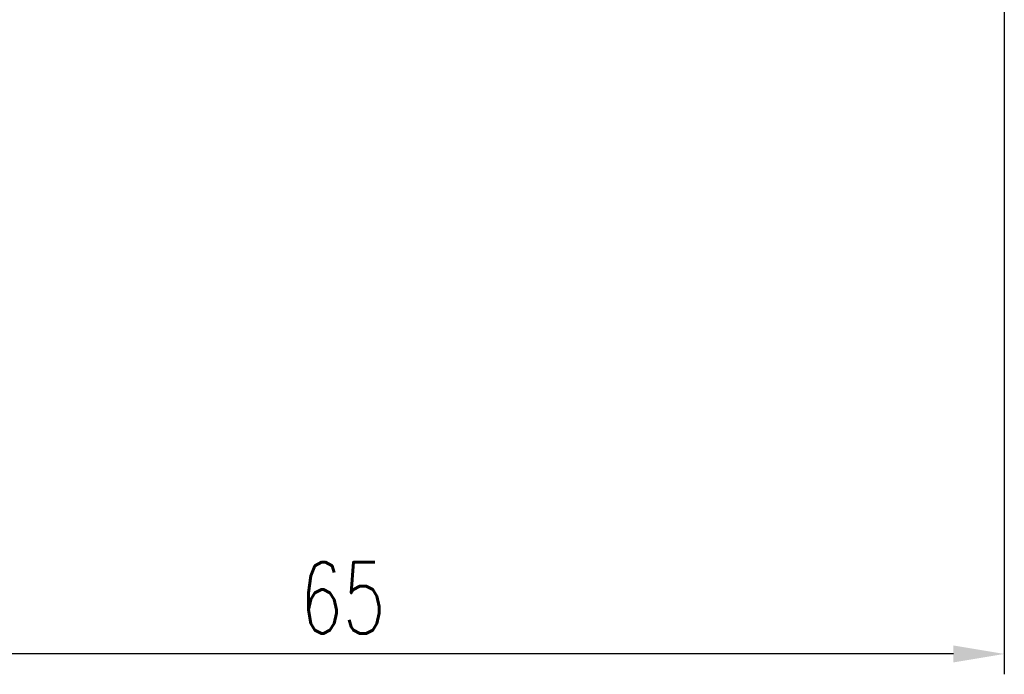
# Model space of a CAD drawing. Extents: x 21 to 250, y 56 to 189.
# Tile 3 of 49: x 188 to 236, y 56 to 88. Entities that reach past the tile are written whole.
import ezdxf

# ---------------------------------------------------------------- set-up
doc = ezdxf.new("R2010")
doc.units = 0
doc.header["$LTSCALE"] = 3
doc.header["$MEASUREMENT"] = 0
doc.layers.get('DEFPOINTS').update_dxf_attribs({"linetype": 'CONTINUOUS'})
doc.layers.add('DIM', color=4, linetype='CONTINUOUS')
doc.styles.add('DIM-7', font='SIMPLEX.shx', dxfattribs={"width": 0.7, "bigfont": 'chineset.shx'})
doc.dimstyles.new('CNS', dxfattribs={"dimtxt": 3.5, "dimasz": 2.5, "dimexe": 1, "dimexo": 1.5, "dimgap": 0.09, "dimtad": 0, "dimdsep": 46, "dimtxsty": 'DIM-7', "dimcen": 0.09, "dimclrd": 1, "dimclre": 1, "dimclrt": 4, "dimadec": 0, "dimazin": 0, "dimtfac": 1, "dimtix": 1, "dimtmove": 2, "dimatfit": 3, "dimfxl": 1, "dimtvp": 0.971429, "dimtolj": 1, "dimarcsym": 0})

# ---------------------------------------------------------------- blocks, each defined once
blk = doc.blocks.new('*D1')
at = {"layer": 'DEFPOINTS', "color": 0, "linetype": 'Continuous', "transparency": 16777216}
for p in [(236.153, 90.181), (171.153, 75.181), (171.153, 56.707)]:
    blk.add_point(p, dxfattribs=at)
at = {"layer": 'DIM', "color": 0, "linetype": 'Continuous', "lineweight": -2, "transparency": 16777216}
for p, q in [((236.153, 88.681), (236.153, 55.707)), ((171.153, 73.681), (171.153, 55.707)), ((233.653, 56.707), (173.653, 56.707))]:
    blk.add_line(p, q, dxfattribs=at)
at = {"layer": 'DIM', "color": 0, "linetype": 'Continuous', "transparency": 16777216}
for points in [[(173.653, 57.124), (173.653, 56.291), (171.153, 56.707)], [(233.653, 57.124), (233.653, 56.291), (236.153, 56.707)]]:
    blk.add_solid(points, dxfattribs=at)
at = {"layer": 'DIM', "color": 0, "linetype": 'Continuous', "transparency": 16777216, "insert": (203.653, 59.457), "char_height": 3.5, "attachment_point": 5, "style": 'DIM-7'}
blk.add_mtext('\\A1;65', dxfattribs=at)

msp = doc.modelspace()

# ---------------------------------------------------------------- dimensions: what is measured, and where the dimension line sits
at = {"layer": 'DIM', "color": 0, "linetype": 'Continuous'}
dim = msp.add_linear_dim(base=(171.153, 56.707), p1=(236.153, 90.181), p2=(171.153, 75.181), dimstyle='CNS', override={"dimgap": 1, "dimtad": 1, "dimclrd": 0, "dimclre": 0, "dimclrt": 0, "dimtmove": 0}, dxfattribs=at)
dim.commit()
dim.dimension.update_dxf_attribs({"geometry": '*D1', "text_midpoint": (203.653, 59.457)})

doc.saveas('drawing.dxf')
